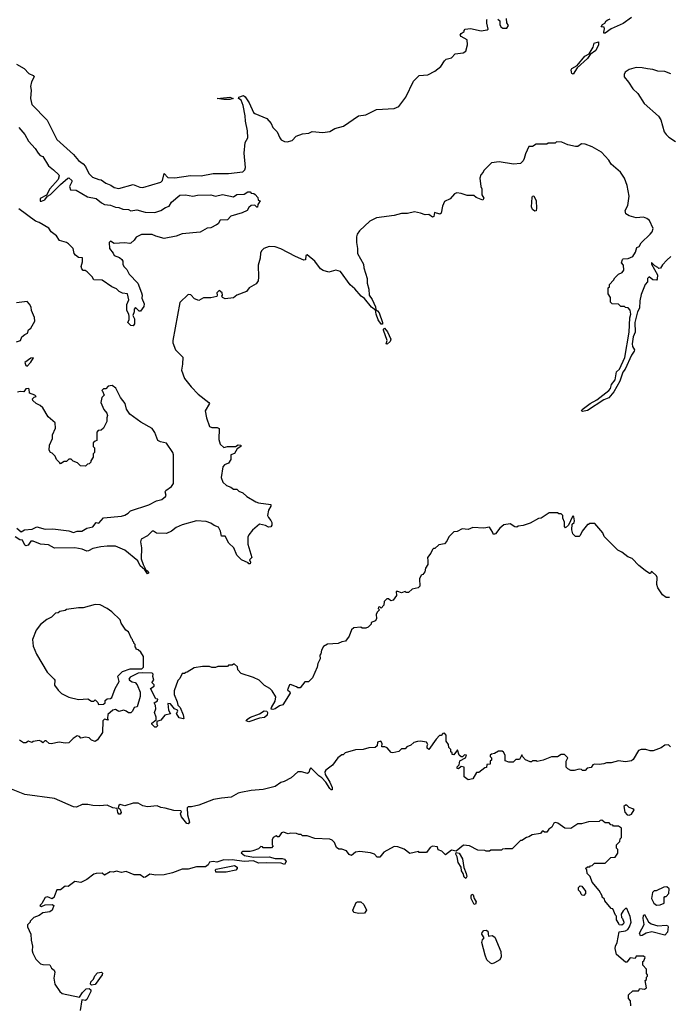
# Model space of a CAD drawing. Extents: x 1861455 to 2058065, y 200073 to 437907.
# Tile 128 of 256: x 1989452 to 1994902, y 232167 to 240425. Entities that reach past the tile are written whole.
import ezdxf

# ---------------------------------------------------------------- set-up
doc = ezdxf.new("R2010")
doc.units = 0

msp = doc.modelspace()

# ---------------------------------------------------------------- linework, layer by layer
at = {"layer": '0CON05XD'}
for points in [[(1990063.3, 239105), (1990115, 239083.3), (1990135, 239082.5), (1990175, 239052.5), (1990217, 239037), (1990245, 239017.5), (1990285, 239009.2), (1990405, 239043.8), (1990461.2, 239021.2), (1990485, 239018), (1990635, 239062.2), (1990649.1, 239075), (1990665, 239133.8), (1990695, 239101.2), (1990755, 239097.8), (1990885, 239119), (1990975, 239116.1), (1991075, 239133.7), (1991205, 239134.7), (1991325, 239148.2), (1991341.5, 239165), (1991346.8, 239185), (1991336, 239305), (1991343.3, 239395), (1991366.2, 239435), (1991363, 239493), (1991347.3, 239572.7), (1991345, 239620), (1991326.7, 239705), (1991309.6, 239749.6), (1991287.5, 239765), (1991290, 239775), (1991328.5, 239788.5), (1991345, 239777.1), (1991377.9, 239727.9), (1991415, 239647.5), (1991425, 239637.5), (1991525, 239597.5), (1991562.5, 239555), (1991575, 239520), (1991612.5, 239485), (1991633.6, 239433.6), (1991647, 239417), (1991673, 239403), (1991695, 239400), (1991737, 239413), (1991773, 239447), (1991825, 239467.5), (1991877, 239473), (1991905, 239487.5), (1991995, 239477.5), (1992055, 239487.5), (1992095, 239512.5), (1992168.8, 239531.2), (1992295, 239617.5), (1992355, 239627.5), (1992445, 239672.5), (1992595, 239680), (1992633.6, 239696.4), (1992692.5, 239775), (1992755, 239910), (1992805, 239957.5), (1992877, 239963), (1992935, 239992.5), (1992986.4, 240033.6), (1993015, 240080), (1993030, 240095), (1993073.6, 240106.4), (1993105, 240137.5), (1993173, 240147), (1993195, 240160), (1993210, 240215), (1993206.7, 240255), (1993155, 240283.8), (1993147.5, 240295), (1993155, 240310), (1993180, 240325), (1993180, 240335), (1993190, 240345), (1993235, 240350), (1993325, 240332.9), (1993375, 240340), (1993382.5, 240345), (1993370, 240395), (1993370, 240425), (1993375, 240430)], [(1993465, 240430), (1993480, 240415), (1993480, 240385), (1993487.5, 240365), (1993505, 240353.3), (1993540, 240355), (1993552.5, 240375), (1993538.3, 240398.3), (1993537.5, 240435)], [(1994585, 240444.7), (1994516.4, 240393.6), (1994415, 240348.2), (1994365, 240312), (1994353.3, 240313.3), (1994351.7, 240321.7), (1994358.3, 240348.3), (1994355, 240362.5), (1994330, 240365), (1994342.5, 240385), (1994360, 240395), (1994372.5, 240415), (1994387.5, 240425), (1994405, 240431.2)], [(1994095, 239968.8), (1994085, 239974), (1994080.6, 239985), (1994077.5, 240005), (1994084, 240015), (1994128.6, 240041.4), (1994192.3, 240117.7), (1994230, 240140), (1994263.3, 240195), (1994272.5, 240227.5), (1994309.3, 240239.3), (1994309.4, 240215), (1994285, 240166), (1994238.3, 240131.7), (1994215, 240098.8), (1994130, 240020), (1994095, 239968.8)], [(1989425, 240052.5), (1989490, 240015), (1989530, 239975), (1989565, 239957.5), (1989572.5, 239945), (1989550, 239905), (1989542.5, 239865), (1989547.5, 239835), (1989543.3, 239765), (1989555, 239712.5), (1989682.3, 239582.3), (1989765, 239420), (1989903.3, 239295), (1989946.7, 239245), (1989985.9, 239215.9), (1990003.6, 239193.6), (1990032.5, 239135), (1990063.3, 239105)], [(1994915, 239970), (1994865, 239990), (1994805, 239992.5), (1994765, 240007.5), (1994718.3, 240011.7), (1994675, 240022.5), (1994625, 240023.3), (1994565, 240007.5), (1994532.5, 239985), (1994522.5, 239965), (1994522.5, 239945), (1994560.7, 239900.7), (1994597.5, 239845), (1994637.5, 239805), (1994692.3, 239722.3), (1994812.5, 239615), (1994830, 239585), (1994860, 239485), (1994875, 239462.5), (1994899.3, 239439.3), (1994955, 239402.5)], [(1991215, 239755.7), (1991165.9, 239755.9), (1991110, 239765), (1991215, 239775.9), (1991242.5, 239765), (1991235, 239762), (1991215, 239755.7)], [(1989445, 239521.2), (1989495, 239463.3), (1989526.2, 239405), (1989582, 239345), (1989606.2, 239305), (1989625, 239286.7), (1989645, 239278.8), (1989695, 239200), (1989735, 239166.7), (1989781.2, 239125), (1989783.8, 239115), (1989774.4, 239085), (1989704.7, 239005.3), (1989676.4, 238953.6), (1989624.7, 238925.3), (1989623.6, 238903.6), (1989635, 238902.5), (1989663.8, 238915), (1989685.8, 238944.2), (1989711.3, 238958.7), (1989795, 239042), (1989855, 239095.8), (1989865, 239097.5), (1989889.2, 239075), (1989890.8, 239065), (1989871.2, 239025), (1989877.5, 238997.5), (1989925, 238996.2), (1990020.5, 238940.4), (1990095, 238926.2), (1990138.1, 238888.1), (1990164.2, 238874.2), (1990215, 238869.2), (1990255, 238853.3), (1990285, 238850), (1990317, 238837), (1990365, 238832.5), (1990385, 238822.5), (1990435, 238830), (1990505, 238811.2), (1990585, 238806.7), (1990635, 238823.8), (1990675, 238850), (1990705, 238861.2), (1990725, 238893.3), (1990795, 238952), (1990843.9, 238956.1), (1990905, 238943.8), (1990945, 238952), (1991055, 238956.7), (1991095, 238943.8), (1991155, 238958.8), (1991245, 238940), (1991275, 238957.5), (1991335, 238962.5), (1991365, 238980), (1991385, 238980), (1991395, 238970), (1991417, 238967), (1991428.3, 238958.3), (1991450, 238935), (1991451.7, 238911.7), (1991470, 238905), (1991450, 238875), (1991448.3, 238851.7), (1991441.7, 238851.7), (1991425, 238870), (1991395, 238867.5), (1991375, 238850), (1991360, 238825), (1991320, 238805), (1991225, 238777.5), (1991195, 238747.5), (1991135, 238743.3), (1991116, 238714), (1991102.5, 238705), (1991055, 238680), (1991025, 238677.5), (1990965, 238643.3), (1990815, 238629.2), (1990765, 238608), (1990665, 238590.8), (1990595, 238608), (1990565, 238622.5), (1990475, 238622.5), (1990429.3, 238600.7), (1990413, 238577), (1990385, 238550), (1990375, 238547.5), (1990335, 238553.3), (1990245, 238547.5), (1990213, 238567), (1990202.5, 238555), (1990206.7, 238505), (1990237.3, 238467.3), (1990246.1, 238446.1), (1990289.5, 238429.6), (1990310, 238415), (1990318.3, 238398.3), (1990316.7, 238375), (1990326.7, 238355), (1990350.5, 238330.4), (1990371.9, 238291.9), (1990442, 238215), (1990473.8, 238135), (1990480, 238115), (1990478.3, 238088.3), (1990497, 238043), (1990495, 238020), (1990465, 237980), (1990455, 237980), (1990425, 238010), (1990412.5, 237997.5), (1990412.5, 237975), (1990402.5, 237945), (1990416.7, 237915), (1990416.7, 237875), (1990405, 237857.5), (1990385, 237860), (1990360, 237885), (1990369.3, 237910.7), (1990370, 237935), (1990367.5, 237955), (1990350, 237985), (1990351.2, 238035), (1990367.5, 238075), (1990356.4, 238126.4), (1990315, 238132.5), (1990286.4, 238146.4), (1990265, 238166.7), (1990224.3, 238184.3), (1990145, 238240), (1990073.6, 238243.6), (1990059.3, 238269.3), (1990019.3, 238309.3), (1990001.7, 238321.7), (1989985, 238322.5), (1989972.5, 238335), (1989967.5, 238355), (1989980, 238395), (1989978.3, 238428.3), (1989945, 238430), (1989920.7, 238450.7), (1989910, 238465), (1989900, 238505), (1989862.5, 238545), (1989845, 238556.7), (1989785, 238573.8), (1989760.8, 238610.8), (1989715, 238646.7), (1989695.8, 238675.8), (1989615, 238723.3), (1989585, 238733.8), (1989445, 238838)], [(1994915, 238437.5), (1994880.7, 238409.3), (1994845, 238370), (1994828.3, 238341.7), (1994815, 238337.5), (1994806.2, 238346.2), (1994780.7, 238360.7), (1994751.7, 238388.3), (1994753.3, 238375), (1994802.5, 238285), (1994801.7, 238248.3), (1994795, 238240), (1994763, 238243), (1994732.5, 238267.5), (1994720, 238255), (1994720, 238225), (1994700, 238205), (1994665, 238120), (1994654.1, 238065.9), (1994652.5, 238005), (1994635, 237973.8), (1994612.9, 237885), (1994615.6, 237805), (1994598.1, 237765), (1994590.8, 237705), (1994592.1, 237685), (1994609.2, 237655), (1994608, 237645), (1994585, 237610), (1994532.9, 237495), (1994512.2, 237467.8), (1994487.4, 237392.6), (1994437.6, 237302.4), (1994396, 237254), (1994353.9, 237236.1), (1994215, 237147.1), (1994175, 237140), (1994166.2, 237145), (1994172.5, 237155), (1994238.6, 237205), (1994295, 237237.1), (1994395.3, 237314.7), (1994408, 237332), (1994417.1, 237365), (1994447.7, 237405), (1994457.8, 237472.2), (1994485.6, 237495), (1994527.8, 237592.2), (1994566.2, 237805), (1994571.5, 237925), (1994578.6, 237955), (1994575, 237990), (1994558.3, 238008.3), (1994535, 238010), (1994525, 238020), (1994495, 238020), (1994475, 238040), (1994421.7, 238041.7), (1994410, 238055), (1994410, 238095), (1994390, 238125), (1994390, 238175), (1994400, 238185), (1994400, 238205), (1994435, 238240), (1994445, 238260), (1994475, 238290), (1994506.4, 238303.6), (1994520, 238325), (1994517, 238367), (1994502.5, 238385), (1994510, 238415), (1994515, 238420), (1994557, 238423), (1994595, 238440), (1994617.5, 238475), (1994630, 238515), (1994648.3, 238521.7), (1994667, 238553), (1994743, 238627), (1994757.5, 238645), (1994767.5, 238675), (1994735, 238740), (1994715, 238757.5), (1994685, 238767.5), (1994625, 238762.5), (1994565, 238780), (1994537, 238797), (1994531.2, 238825), (1994553, 238867), (1994566.7, 238945), (1994550, 239035), (1994526.7, 239095), (1994492.5, 239145), (1994415, 239212.5), (1994395, 239247.5), (1994332.5, 239315), (1994255, 239358.8), (1994195, 239380), (1994165, 239382.5), (1994135, 239360), (1994115, 239360), (1994050, 239375), (1994001.7, 239398.3), (1993955, 239400), (1993945, 239390), (1993885, 239390), (1993875, 239380), (1993785, 239380), (1993755, 239360), (1993725, 239360), (1993695, 239300), (1993685, 239260), (1993675, 239240), (1993655, 239220), (1993595, 239212.5), (1993475, 239232.5), (1993410, 239225), (1993345, 239160), (1993340, 239145), (1993320, 239125), (1993312.5, 239095), (1993320, 239025), (1993330, 239005), (1993330, 238955), (1993347.5, 238927.5), (1993338.3, 238911.7), (1993282.3, 238932.3), (1993261.7, 238951.7), (1993205, 238950), (1993156.4, 238966.4), (1993118.3, 238971.7), (1993100, 238965), (1993065, 238922.5), (1993015, 238900), (1992998.3, 238861.7), (1992987, 238803), (1992977, 238793), (1992932.5, 238807.5), (1992926.7, 238775), (1992915, 238770), (1992885, 238791.2), (1992855, 238787.5), (1992813.6, 238803.6), (1992765, 238812.5), (1992705, 238800), (1992655, 238800), (1992595, 238783.8), (1992445.9, 238764.1), (1992390, 238735), (1992303.3, 238655), (1992283.3, 238625), (1992276.7, 238605), (1992276.7, 238555), (1992287.5, 238505), (1992287.5, 238465), (1992337.5, 238375), (1992340, 238345), (1992367.5, 238255), (1992367.5, 238215), (1992380, 238165), (1992383.3, 238115), (1992408.8, 238078.8), (1992437.9, 238017.9), (1992440.7, 237990.7), (1992455, 237984), (1992466.7, 237966.7), (1992495.7, 237885), (1992495, 237872.5), (1992485, 237872), (1992458.6, 237908.6), (1992441.9, 237955), (1992438.3, 237988.3), (1992405, 238014.2), (1992345.5, 238085.5), (1992317, 238107), (1992265, 238166.7), (1992225, 238200), (1992145, 238313.8), (1992105, 238324.2), (1992045, 238306.9), (1991997.5, 238322.5), (1991975, 238336), (1991928.3, 238398.3), (1991865, 238452.5), (1991853.6, 238446.4), (1991848.8, 238411.2), (1991835, 238406.7), (1991765, 238437.5), (1991643.6, 238503.6), (1991595, 238520), (1991545, 238523.3), (1991500, 238505), (1991480, 238485), (1991473, 238467), (1991470, 238425), (1991452.5, 238365), (1991456.7, 238265), (1991452.5, 238235), (1991435, 238210), (1991376.7, 238175), (1991355.7, 238144.3), (1991275, 238113.3), (1991245, 238092.5), (1991175, 238083.3), (1991152.5, 238095), (1991147.5, 238105), (1991152.5, 238115), (1991150, 238135), (1991125, 238153.3), (1991107.5, 238135), (1991110, 238115), (1991105, 238102.5), (1991055, 238092.5), (1990995, 238092.5), (1990955, 238070), (1990920, 238085), (1990888.3, 238118.3), (1990865, 238120), (1990797, 238053), (1990735.7, 237735), (1990735.8, 237715), (1990758.8, 237655), (1990820, 237595), (1990818.8, 237535), (1990808.8, 237485), (1990836.2, 237415), (1990890, 237345), (1990948.8, 237285), (1991040, 237215), (1991043.3, 237205), (1991008.8, 237145), (1991020, 237085), (1991044.1, 237014.1), (1991065, 237003.8), (1991110, 237005), (1991126.7, 236995), (1991122.5, 236905), (1991134.2, 236864.2), (1991165, 236838), (1991195, 236846.2), (1991263.8, 236846.2), (1991285, 236858), (1991307.5, 236855), (1991306.7, 236845), (1991276.7, 236825), (1991255, 236787.5), (1991224.2, 236775.8), (1991223.3, 236735), (1991203.9, 236706.1), (1991169.4, 236690.6), (1991156, 236675), (1991143.3, 236585), (1991156.4, 236546.4), (1991187.5, 236517.5), (1991223.6, 236503.6), (1991245, 236487.5), (1991275, 236487.5), (1991291.7, 236471.7), (1991325, 236457.5), (1991357, 236427), (1991432.3, 236382.3), (1991455, 236373.3), (1991558.3, 236358.3), (1991560, 236345), (1991538.3, 236311.7), (1991532.5, 236265), (1991538.3, 236248.3), (1991560, 236225), (1991566.4, 236206.4), (1991567.5, 236185), (1991558.3, 236171.7), (1991538.3, 236168.3), (1991513.3, 236183.3), (1991465, 236192.5), (1991405, 236142.5), (1991373.3, 236105), (1991367.5, 236085), (1991367, 236027), (1991400, 235915), (1991380, 235895), (1991387.5, 235875), (1991385, 235860), (1991375, 235860), (1991368.3, 235868.3), (1991312.5, 235895), (1991275, 235933.3), (1991248, 235995), (1991206.7, 236035), (1991175, 236092.5), (1991144.4, 236094.4), (1991138, 236135), (1991119.1, 236169.1), (1991082.9, 236182.9), (1991055, 236203.3), (1991016.1, 236216.1), (1990935, 236220.8), (1990815, 236189.2), (1990765, 236167.1), (1990725.6, 236134.4), (1990684.3, 236115.7), (1990599.3, 236119.3), (1990575, 236135.8), (1990565, 236135.7), (1990525, 236096.7), (1990472, 236068), (1990466.7, 236045), (1990473.8, 235995), (1990472.3, 235902.3), (1990488, 235855), (1990511.2, 235811.2), (1990522, 235802)], [(1993775, 238820), (1993755, 238834), (1993746.9, 238855), (1993751.9, 238935), (1993755, 238945.7), (1993765, 238948), (1993784.4, 238905), (1993789.2, 238845), (1993785, 238822.5), (1993775, 238820)], [(1989425, 237723.3), (1989460, 237735), (1989468.8, 237765), (1989494.2, 237785.8), (1989516.7, 237795), (1989527.5, 237822.5), (1989545, 237837.5), (1989580, 237895), (1989577, 237927), (1989552.5, 237985), (1989547.5, 238015), (1989535, 238040), (1989515, 238060), (1989425, 238050)], [(1992535, 237704.5), (1992527.5, 237707.5), (1992535.6, 237735.6), (1992505, 237820), (1992505, 237830), (1992513.3, 237836.7), (1992538.3, 237808.3), (1992566.9, 237745), (1992560.8, 237725), (1992535, 237704.5)], [(1989515, 237520), (1989546.4, 237553.6), (1989568.3, 237588.3), (1989545, 237586.7), (1989495, 237550), (1989502.5, 237525), (1989515, 237520)], [(1989428.8, 236158.8), (1989465, 236130), (1989492.6, 236147.4), (1989557.1, 236152.9), (1989595, 236172.2), (1989665, 236152.2), (1989730, 236155), (1989865, 236137.9), (1989905, 236124.3), (1989935, 236134.4), (1989972.5, 236135), (1990015, 236158.8), (1990065, 236171.2), (1990095, 236207.5), (1990115, 236203.3), (1990155, 236246.7), (1990305, 236260), (1990335, 236268), (1990363.3, 236285), (1990382.5, 236305), (1990535, 236356.2), (1990600.6, 236389.4), (1990645, 236401.5), (1990675.7, 236425), (1990681.4, 236435), (1990673.8, 236465), (1990678, 236475), (1990725, 236509.6), (1990741.6, 236535), (1990742.9, 236775), (1990737.5, 236795), (1990685, 236872.5), (1990633.4, 236883.4), (1990610, 236895), (1990585, 236963.3), (1990565, 236996.2), (1990469.5, 237049.6), (1990377.5, 237115), (1990348.3, 237158.3), (1990337.5, 237205), (1990297.5, 237255), (1990257.5, 237335), (1990227, 237357), (1990195, 237350), (1990175, 237330), (1990155, 237330), (1990140, 237315), (1990148.3, 237308.3), (1990160, 237275), (1990140, 237255), (1990132.5, 237215), (1990157.5, 237155), (1990182.5, 237125), (1990190, 237105), (1990182.5, 237085), (1990182.5, 237055), (1990155, 237000), (1990137, 236983), (1990111.7, 236978.3), (1990100, 236965), (1990100, 236895), (1990085, 236890), (1990070, 236875), (1990070, 236845), (1990080, 236835), (1990080, 236795), (1990070, 236785), (1990067.5, 236755), (1990050, 236725), (1990050, 236715), (1990035, 236700), (1990021.7, 236698.3), (1990005, 236680), (1989963, 236683), (1989938.3, 236708.3), (1989901.7, 236721.7), (1989885, 236740), (1989865, 236740), (1989845, 236720), (1989825, 236720), (1989795, 236700), (1989788.3, 236708.3), (1989760, 236735), (1989750, 236765), (1989725, 236790), (1989710, 236795), (1989700, 236815), (1989703, 236857), (1989727, 236913), (1989728.3, 236941.7), (1989751.7, 236998.3), (1989750, 237045), (1989692.5, 237095), (1989645, 237170), (1989625, 237190), (1989590, 237205), (1989561.7, 237231.7), (1989560, 237245), (1989575, 237260), (1989590, 237265), (1989580, 237275), (1989533.6, 237293.6), (1989532.5, 237325), (1989525, 237332.5), (1989505, 237330), (1989486.7, 237303.3), (1989455, 237306.7), (1989435, 237300)], [(1994905, 235580), (1994875, 235580), (1994845, 235600), (1994805, 235660), (1994797, 235687), (1994801.2, 235745), (1994795, 235760), (1994757, 235797), (1994750, 235795), (1994745, 235780), (1994735, 235780), (1994700, 235805), (1994647, 235847), (1994590, 235905), (1994555, 235920), (1994505, 235960), (1994470, 235975), (1994355, 236090), (1994345, 236120), (1994278.3, 236198.3), (1994235, 236200), (1994225, 236190), (1994215, 236190), (1994170, 236135), (1994155, 236100), (1994145, 236090), (1994115, 236090), (1994092.5, 236112.5), (1994083.9, 236146.1), (1994087, 236193), (1994103, 236207), (1994108, 236222), (1994102.5, 236255), (1994095, 236262.5), (1994090.7, 236259.3), (1994057.5, 236185), (1994032.5, 236162.5), (1994022.5, 236175), (1994021.7, 236211.7), (1994010, 236245), (1994010, 236265), (1993995, 236280), (1993975, 236280), (1993965, 236290), (1993895, 236290), (1993827, 236243), (1993805, 236240), (1993735, 236202.5), (1993675, 236182.5), (1993635, 236177.5), (1993621.7, 236168.3), (1993605, 236170), (1993566.4, 236196.4), (1993515, 236187.5), (1993480.7, 236159.3), (1993445, 236112.5), (1993435, 236110), (1993425, 236110), (1993422.5, 236125), (1993395, 236167.5), (1993345, 236158.8), (1993255, 236166), (1993215, 236150), (1993165, 236153.3), (1993122.5, 236132.5), (1993095, 236130), (1993051.2, 236088.8), (1993035, 236052.5), (1993015, 236027.5), (1992968.3, 236021.7), (1992935, 235990), (1992925, 235990), (1992915, 235980), (1992900.7, 235949.3), (1992873.3, 235915), (1992877.5, 235885)], [(1990522, 235802), (1990535.6, 235785), (1990525, 235776.7), (1990501.2, 235811.2), (1990464, 235845), (1990443.3, 235885), (1990335, 235976.7), (1990255, 236010), (1990185, 236010), (1990133, 236003), (1990065, 235990), (1990030.7, 235969.3), (1990015, 235966.7), (1989975, 235983.3), (1989915, 235996.2), (1989745, 235993.8), (1989695, 236020), (1989627, 236027), (1989565, 236052.5), (1989545, 236052.5), (1989522.1, 236017.9), (1989505, 236011.2), (1989495, 236016.7), (1989475, 236060), (1989453.3, 236063.3), (1989415, 236088.8)], [(1992877.5, 235885), (1992877.5, 235855), (1992857.5, 235825), (1992852.5, 235795), (1992835, 235772.5), (1992820, 235765), (1992807.5, 235735), (1992810, 235675), (1992795, 235660), (1992745, 235647.5), (1992715, 235620), (1992695, 235620), (1992685, 235630), (1992655, 235617.5), (1992625, 235630), (1992611.7, 235628.3), (1992612.5, 235595), (1992585, 235557.5), (1992565, 235550), (1992547, 235567), (1992533, 235567), (1992510, 235545), (1992507, 235513), (1992485, 235490), (1992475, 235500), (1992461.7, 235498.3), (1992460, 235485), (1992470, 235475), (1992450, 235455), (1992443, 235437), (1992447, 235403), (1992436.4, 235383.6), (1992401.7, 235368.3), (1992400, 235355), (1992375, 235330), (1992355, 235322.5), (1992325, 235322.5), (1992315, 235330), (1992255, 235323.3), (1992235, 235307.5), (1992217.5, 235255), (1992185, 235212.5), (1992153.6, 235206.4), (1992125, 235192.5), (1992035, 235187.5), (1992001.7, 235168.3), (1991983, 235137), (1991980, 235105), (1991970, 235095), (1991972.5, 235065), (1991952.5, 235025), (1991947.5, 234995), (1991910, 234905), (1991875, 234870), (1991845, 234870), (1991805, 234820), (1991785, 234820), (1991775, 234830), (1991725, 234850), (1991715, 234847.5), (1991699.2, 234805), (1991717.3, 234787.3), (1991720, 234775), (1991660.7, 234679.3), (1991630.9, 234669.1), (1991595.9, 234644.1), (1991575, 234638.9), (1991563.3, 234643.3), (1991563.5, 234656.5), (1991595, 234710), (1991600, 234745), (1991570, 234795), (1991550, 234815), (1991505, 234840), (1991460, 234885), (1991415, 234907.5), (1991311.7, 234941.7), (1991281.7, 234971.7), (1991278.3, 234998.3), (1991255, 235020), (1991245, 235020), (1991235, 235010), (1991205, 235010), (1991195, 235000), (1991115, 235000), (1991095, 234992.5), (1991065, 234992.5), (1991045, 235000), (1990985, 235000), (1990915, 234990), (1990858.3, 234951.7), (1990845, 234950), (1990835, 234940), (1990815, 234940), (1990795, 234900), (1990778.3, 234881.7), (1990747.5, 234795), (1990747.5, 234765), (1990773.9, 234703.9), (1990780, 234675), (1990797.5, 234655), (1990823.3, 234595), (1990830, 234565), (1990825, 234560), (1990788.8, 234568.8), (1990768.8, 234605), (1990780, 234625), (1990777.5, 234635), (1990750, 234645), (1990716.5, 234686.5), (1990695, 234690), (1990700, 234635), (1990718.3, 234601.7), (1990669.3, 234590.7), (1990635, 234550), (1990601.7, 234538.3), (1990602.5, 234512.5), (1990610, 234505), (1990598.3, 234491.7), (1990585, 234490), (1990560, 234515), (1990560, 234525), (1990597.5, 234552.5), (1990597.5, 234575), (1990582, 234615), (1990593.3, 234645), (1990592.5, 234672.5), (1990580, 234695), (1990608.3, 234711.7), (1990610, 234725), (1990595, 234730), (1990550, 234815), (1990580, 234835), (1990580, 234845), (1990560, 234865), (1990577.5, 234885), (1990570, 234915), (1990572.5, 234935), (1990563, 234943), (1990485, 234947.5), (1990447, 234943), (1990378.8, 234911.2), (1990367.5, 234895), (1990372.5, 234885), (1990395, 234870), (1990420, 234865), (1990437, 234847), (1990462.5, 234785), (1990461.7, 234748.3), (1990437.5, 234662.5), (1990412.5, 234655), (1990400, 234625), (1990385, 234610), (1990365, 234610), (1990346.1, 234626.1), (1990325, 234632.5), (1990285, 234622.5), (1990255, 234640), (1990232.5, 234635), (1990193, 234597), (1990190, 234565), (1990195, 234550), (1990165, 234557.5), (1990150, 234545), (1990147.5, 234445), (1990106.4, 234383.6), (1990085, 234370), (1990055, 234382.5), (1990035, 234402.5), (1990005, 234406.7), (1989965, 234400), (1989955, 234412.5), (1989935, 234417.5), (1989900, 234395), (1989865, 234360), (1989835, 234357.5), (1989783.8, 234366.2), (1989715, 234350), (1989700, 234355), (1989675, 234377.5), (1989663, 234377), (1989645, 234360), (1989630, 234375), (1989615, 234380), (1989565, 234370), (1989555, 234362.5), (1989525, 234372.5), (1989505, 234360), (1989485, 234360), (1989451.7, 234381.7)], [(1990112.5, 234682.5), (1990155, 234684), (1990170, 234695), (1990170, 234715), (1990185, 234730), (1990215, 234732.5), (1990225, 234740), (1990254.1, 234815.9), (1990287.5, 234875), (1990275, 234920), (1990315, 234957.5), (1990378.3, 234981.7), (1990478.3, 234981.7), (1990490, 234995), (1990490, 235085), (1990469.3, 235119.3), (1990445, 235140), (1990430, 235145), (1990430, 235155), (1990420, 235165), (1990420, 235185), (1990410, 235195), (1990410, 235205), (1990401.7, 235211.7), (1990400, 235225), (1990390, 235235), (1990365, 235290), (1990342.5, 235305), (1990303, 235363), (1990295, 235390), (1990225, 235457.5), (1990185, 235487.5), (1990127, 235517), (1990085, 235520), (1989985, 235492.5), (1989945, 235492.5), (1989845, 235477.5), (1989835, 235470), (1989788.3, 235461.7), (1989775, 235450), (1989753, 235447), (1989720, 235415), (1989680, 235395), (1989627, 235353), (1989590, 235305), (1989560, 235225), (1989565, 235170), (1989593.9, 235103.9), (1989681.7, 234951.7), (1989742.5, 234895), (1989747.5, 234885), (1989743, 234843), (1989775, 234800), (1989803, 234773), (1989863.6, 234743.6), (1989945, 234722.5), (1990025, 234727.5), (1990055, 234710), (1990075, 234710), (1990085, 234720), (1990108.3, 234698.3), (1990112.5, 234682.5)], [(1991375, 234534.6), (1991352.5, 234545), (1991358, 234555), (1991388, 234575), (1991465, 234602.9), (1991502.8, 234627.2), (1991524.6, 234624.6), (1991532.5, 234615), (1991529.2, 234590.8), (1991507.3, 234572.7), (1991464.6, 234565.4), (1991375, 234534.6)], [(1994913.3, 234325), (1994895, 234342.5), (1994865, 234338.8), (1994833.6, 234316.4), (1994767.7, 234292.3), (1994742.3, 234292.3), (1994705, 234304), (1994665, 234303.8), (1994645, 234296.7), (1994599.4, 234220.6), (1994585, 234208.8), (1994535, 234200), (1994475, 234210), (1994415, 234192.5), (1994375, 234192.5), (1994353, 234183), (1994315, 234177.5), (1994275, 234180), (1994260, 234175), (1994247, 234153), (1994213, 234147), (1994195, 234127.5), (1994175, 234127.5), (1994166.2, 234136.2), (1994145, 234140), (1994105, 234126.7), (1994077, 234127), (1994050.7, 234140.7), (1994037.5, 234155), (1994037.5, 234205), (1994050, 234235), (1994021.7, 234261.7), (1993995, 234262.5), (1993965, 234242.5), (1993915, 234241.2), (1993845, 234213.8), (1993795, 234202.5), (1993785, 234210), (1993755, 234210), (1993745, 234200), (1993735, 234200), (1993695, 234217.5), (1993670, 234245), (1993665, 234260), (1993645, 234220), (1993615, 234220), (1993591.7, 234198.3), (1993555, 234197.5), (1993525, 234210), (1993526.4, 234256.4), (1993512, 234282), (1993498.6, 234288.6), (1993470.3, 234289.7), (1993435, 234270), (1993410, 234265), (1993400, 234255), (1993400, 234245), (1993410, 234235), (1993410, 234215), (1993400, 234205), (1993398.3, 234181.7), (1993371.7, 234178.3), (1993368.3, 234151.7), (1993355, 234150), (1993305, 234110), (1993285, 234110), (1993255, 234057.5), (1993215, 234050), (1993180, 234075), (1993180, 234155), (1993155, 234160), (1993135, 234142.5), (1993122.5, 234145), (1993123, 234157), (1993140, 234175), (1993145, 234210), (1993192.5, 234235), (1993200, 234255), (1993185, 234258.8), (1993166.7, 234243.3), (1993155, 234242.5), (1993140, 234255), (1993125, 234300), (1993095, 234260), (1993081.7, 234261.7), (1993080, 234275), (1993070, 234285), (1993070, 234305), (1993051.7, 234321.7), (1993050, 234345), (1993030, 234375), (1993030, 234425), (1993015, 234440), (1993001.7, 234438.3), (1992988.3, 234421.7), (1992975, 234420), (1992945, 234390), (1992885, 234302.5), (1992870, 234315), (1992870, 234335), (1992877.5, 234345), (1992866.4, 234366.4), (1992815, 234372.5), (1992788.3, 234371.7), (1992758.3, 234361.7), (1992735, 234340), (1992700, 234325), (1992685, 234310), (1992655, 234310), (1992631.7, 234288.3), (1992583, 234277), (1992567.5, 234277.5), (1992535, 234317.5), (1992515, 234326), (1992490, 234325), (1992493.3, 234355), (1992483, 234373), (1992453.6, 234366.4), (1992450, 234335), (1992435, 234320), (1992381.7, 234318.3), (1992335, 234302.5), (1992268.3, 234301.7), (1992183, 234277), (1992165, 234260), (1992155, 234260), (1992120, 234235), (1992076.4, 234173.6), (1992020.7, 234129.3), (1992013.6, 234116.4), (1992014.4, 234095), (1992055, 234030), (1992074.4, 233985), (1992073.3, 233966.7), (1992065, 233966), (1992055, 233976), (1992019.6, 234029.6), (1991986.6, 234066.6), (1991962.5, 234082.5), (1991895, 234150), (1991885, 234140), (1991878.3, 234111.7), (1991867, 234103), (1991816.4, 234116.4), (1991785, 234117.5), (1991730, 234065), (1991670, 234035), (1991641.7, 234028.3), (1991595, 233993.3), (1991495, 233967.5), (1991395, 233960), (1991307, 233943), (1991285, 233937.5), (1991226.4, 233903.6), (1991145, 233896.7), (1991077, 233883), (1990955, 233837.5), (1990895, 233822.5), (1990865, 233822.5), (1990857.5, 233815), (1990861.4, 233755), (1990875.6, 233695.6), (1990865, 233681.2), (1990854.2, 233684.2), (1990809.5, 233739.6), (1990800, 233765), (1990810, 233785), (1990805, 233790), (1990745, 233792.5), (1990673, 233813), (1990635, 233816.7), (1990605, 233832.5), (1990525, 233823.3), (1990485, 233832.5), (1990445, 233852.5), (1990405, 233853.3), (1990335, 233830), (1990295, 233843.3), (1990283.8, 233835), (1990277.5, 233815), (1990295, 233803.3), (1990304.3, 233775), (1990295, 233761.4), (1990285, 233761.4), (1990275.8, 233775), (1990269.3, 233809.3), (1990235, 233813.3), (1990186.4, 233836.4), (1990125, 233830), (1990065, 233833.3), (1990025, 233842.5), (1989975, 233842.5), (1989929.3, 233820.7), (1989905, 233823.3), (1989745, 233893.3), (1989495, 233927.5), (1989355, 233982.5)], [(1994565, 233752.5), (1994585, 233762.5), (1994607.5, 233797.5), (1994597, 233807), (1994565, 233817.5), (1994545, 233837.5), (1994535, 233837.5), (1994520, 233825), (1994528.3, 233778.3), (1994550, 233755), (1994565, 233752.5)], [(1994580, 232155), (1994577, 232197), (1994560, 232215), (1994560, 232245), (1994595, 232280), (1994645, 232280), (1994655, 232300), (1994695, 232292.5), (1994710, 232305), (1994700, 232365), (1994710, 232375), (1994710, 232395), (1994718.3, 232401.7), (1994720, 232415), (1994710, 232425), (1994711.7, 232461.7), (1994680, 232495), (1994680, 232525), (1994688.3, 232531.7), (1994698.3, 232558.3), (1994685, 232570), (1994625, 232570), (1994615, 232550), (1994573, 232557), (1994545, 232520), (1994535, 232520), (1994460, 232585), (1994447.5, 232635), (1994450, 232655), (1994466.1, 232683.9), (1994482.5, 232775), (1994533.6, 232783.6), (1994553.3, 232795), (1994568.8, 232815), (1994581.2, 232855), (1994573.9, 232903.9), (1994545, 232970), (1994535, 232970), (1994515, 232950), (1994498.3, 232921.7), (1994500, 232895), (1994510, 232885), (1994520, 232855), (1994518.3, 232841.7), (1994505, 232830), (1994481.7, 232831.7), (1994480, 232845), (1994460, 232875), (1994460, 232905), (1994450, 232915), (1994428.3, 232968.3), (1994415, 232970), (1994360, 233035), (1994358.3, 233048.3), (1994340, 233065), (1994340, 233075), (1994315, 233120), (1994255, 233190), (1994238.3, 233238.3), (1994213, 233263), (1994210, 233295), (1994200, 233305), (1994215, 233320), (1994235, 233320), (1994241.7, 233328.3), (1994255, 233330), (1994275, 233350), (1994365, 233350), (1994411.7, 233398.3), (1994448.3, 233401.7), (1994470, 233435), (1994470, 233465), (1994460, 233475), (1994460, 233505), (1994488.3, 233531.7), (1994490, 233555), (1994500, 233565), (1994500, 233645), (1994475, 233660), (1994435, 233660), (1994428.3, 233668.3), (1994411.7, 233671.7), (1994398.3, 233688.3), (1994365, 233690), (1994335, 233710), (1994321.7, 233708.3), (1994315, 233700), (1994225, 233697.5), (1994165, 233680), (1994135, 233680), (1994075, 233640), (1994025, 233642.5), (1993966.1, 233686.1), (1993945, 233692.5), (1993933.6, 233686.4), (1993916.4, 233653.6), (1993892.5, 233635), (1993875, 233610), (1993855, 233610), (1993845, 233620), (1993835, 233620), (1993821.7, 233598.3), (1993753, 233587), (1993725, 233570), (1993703, 233567), (1993665, 233540), (1993655, 233540), (1993585, 233470), (1993525, 233470), (1993503, 233467), (1993495, 233460), (1993405, 233460), (1993395, 233450), (1993365, 233450), (1993355, 233457.5), (1993295, 233460), (1993227, 233497), (1993175, 233500), (1993115, 233450), (1993075, 233460), (1993025, 233420), (1992995, 233450), (1992961.7, 233461.7), (1992958.3, 233488.3), (1992915, 233492.5), (1992897, 233483), (1992865, 233440), (1992805, 233440), (1992797, 233447), (1992725, 233432.5), (1992677, 233467), (1992625, 233486.7), (1992595, 233490), (1992507.7, 233442.3), (1992475, 233400.6), (1992451.4, 233401.4), (1992430, 233425), (1992396.4, 233436.4), (1992305, 233447.5), (1992268.3, 233441.7), (1992235, 233413.8), (1992215, 233423.8), (1992193.6, 233453.6), (1992155, 233467.5), (1992128.3, 233468.3), (1992110.7, 233480.7), (1992092.5, 233525), (1992073.6, 233543.6), (1992055, 233551.2), (1991928.3, 233558.3), (1991865, 233580), (1991825, 233580), (1991815, 233590), (1991795, 233590), (1991775, 233600), (1991725, 233602.5), (1991705, 233597.5), (1991665, 233610), (1991650, 233605), (1991625, 233570), (1991615, 233570), (1991605, 233580), (1991580, 233565), (1991570, 233545), (1991570, 233505), (1991580, 233495), (1991565, 233480), (1991495, 233480), (1991488.3, 233488.3), (1991475, 233490), (1991455, 233470), (1991407, 233453), (1991385, 233447.5), (1991325, 233447.5), (1991311.7, 233438.3), (1991337.5, 233415), (1991415, 233401.9), (1991545, 233404.6), (1991595, 233390), (1991655, 233390), (1991674.6, 233384.6), (1991687.1, 233365), (1991675, 233340), (1991645, 233349.5), (1991525, 233351.9), (1991455, 233350), (1991415, 233369.2), (1991335, 233363.8), (1991235, 233377.9), (1991205, 233374.5), (1991165, 233379.6), (1991105, 233357.5), (1991075, 233363.3), (1991045, 233360), (1991034, 233335), (1991011.7, 233318.3), (1990935, 233318.9), (1990865, 233300.8), (1990815, 233300), (1990735, 233269.2), (1990665, 233251.1), (1990595, 233249.4), (1990545, 233259.2), (1990507.6, 233232.4), (1990495, 233230), (1990461.7, 233251.7), (1990411.7, 233251.7), (1990345, 233280), (1990305, 233273.3), (1990265, 233282.5), (1990236, 233274), (1990211.2, 233278.8), (1990165, 233250), (1990145, 233266.2), (1990095, 233263.8), (1990075, 233258.8), (1990016.1, 233213.9), (1989965, 233187.5), (1989915, 233196.7), (1989860, 233155), (1989835, 233156.7), (1989795, 233127.5), (1989765, 233127.5), (1989743, 233077), (1989742.5, 233065), (1989725, 233052.5), (1989685, 233067.5), (1989665, 233062.5), (1989638.8, 233011.2), (1989622.5, 232995), (1989635, 232987.5), (1989665, 233001.2), (1989725, 233002.5), (1989740, 232995), (1989723.3, 232955), (1989705, 232941.4), (1989645, 232933.8), (1989615, 232911.2), (1989570, 232895), (1989540, 232865), (1989540, 232855), (1989518.3, 232831.7), (1989517.5, 232815), (1989546.1, 232756.1), (1989547.5, 232705), (1989558.8, 232655), (1989556, 232615), (1989562, 232595), (1989586.7, 232545), (1989627, 232507), (1989645, 232500), (1989705, 232497.5), (1989719.5, 232469.6), (1989741.9, 232451.9), (1989747.1, 232435), (1989740, 232385), (1989746.2, 232335), (1989788.8, 232275), (1989807.7, 232257.7), (1989954, 232226), (1989978.1, 232265), (1990008.8, 232295), (1990035, 232300), (1990047.9, 232287.9), (1990049.4, 232275), (1990014.4, 232205.5), (1990005, 232199.2), (1989973.3, 232205), (1989960, 232115)], [(1993195, 233222.5), (1993182.5, 233232.5), (1993174, 233265), (1993160, 233285), (1993156.2, 233316.2), (1993130, 233355), (1993122.5, 233402.5), (1993110, 233425), (1993115, 233440), (1993140, 233435), (1993167.5, 233387.5), (1993178.8, 233315), (1993199.2, 233265), (1993202.3, 233237.7), (1993195, 233222.5)], [(1991185, 233274.3), (1991097.5, 233275), (1991093.8, 233295), (1991099.3, 233300.7), (1991255, 233330), (1991277, 233317), (1991277.5, 233305), (1991265, 233291.2), (1991185, 233274.3)], [(1994185, 233080), (1994171.7, 233081.7), (1994161.7, 233091.7), (1994158.3, 233108.3), (1994140, 233125), (1994140, 233145), (1994155, 233160), (1994168.3, 233158.3), (1994200, 233115), (1994200, 233095), (1994185, 233080)], [(1994795, 232996.7), (1994825, 233000), (1994860, 233015), (1994858.3, 233061.7), (1994865, 233070), (1994875, 233070), (1994897.5, 233095), (1994900, 233135), (1994882.5, 233152.5), (1994855, 233150), (1994791.7, 233118.3), (1994775, 233117.5), (1994762.5, 233105), (1994754, 233055), (1994773.3, 233015), (1994795, 232996.7)], [(1993265, 233003.3), (1993240.8, 233055), (1993239.2, 233075), (1993245, 233090), (1993255.7, 233085.7), (1993263.9, 233053.9), (1993280.8, 233025), (1993275, 233006.7), (1993265, 233003.3)], [(1992297.8, 232927.8), (1992255, 232935.8), (1992248.1, 232955), (1992275, 233020), (1992285, 233025.5), (1992315, 233025.6), (1992340.6, 233005), (1992361.4, 232955), (1992345, 232932.1), (1992297.8, 232927.8)], [(1994661.2, 232741.2), (1994652.1, 232762.1), (1994690.5, 232835), (1994682.5, 232885), (1994685, 232910), (1994695, 232920), (1994728.3, 232858.3), (1994750.6, 232840.6), (1994805, 232823.6), (1994875, 232830.5), (1994886.5, 232826.5), (1994893.3, 232815), (1994887.4, 232772.6), (1994865, 232746.7), (1994755, 232773.6), (1994707.3, 232762.7), (1994675, 232742.5), (1994661.2, 232741.2)], [(1993415, 232506.2), (1993400.8, 232510.8), (1993370.9, 232540.9), (1993357.5, 232577.5), (1993328.1, 232685), (1993333.6, 232706.4), (1993348.6, 232725), (1993329.6, 232755), (1993331.2, 232768.8), (1993345, 232785.6), (1993365, 232787.5), (1993378.5, 232778.6), (1993385, 232739.2), (1993415, 232743.2), (1993438.3, 232728.3), (1993490, 232610), (1993490.6, 232565), (1993480, 232540), (1993435, 232513.3), (1993415, 232506.2)], [(1990055, 232326.2), (1990046, 232336), (1990048.1, 232355), (1990072.1, 232377.9), (1990082.7, 232405), (1990105, 232430.9), (1990138.8, 232435), (1990146.6, 232426.6), (1990145, 232414.3), (1990085, 232332), (1990055, 232326.2)]]:
    msp.add_lwpolyline(points, dxfattribs=at)

doc.saveas('drawing.dxf')
